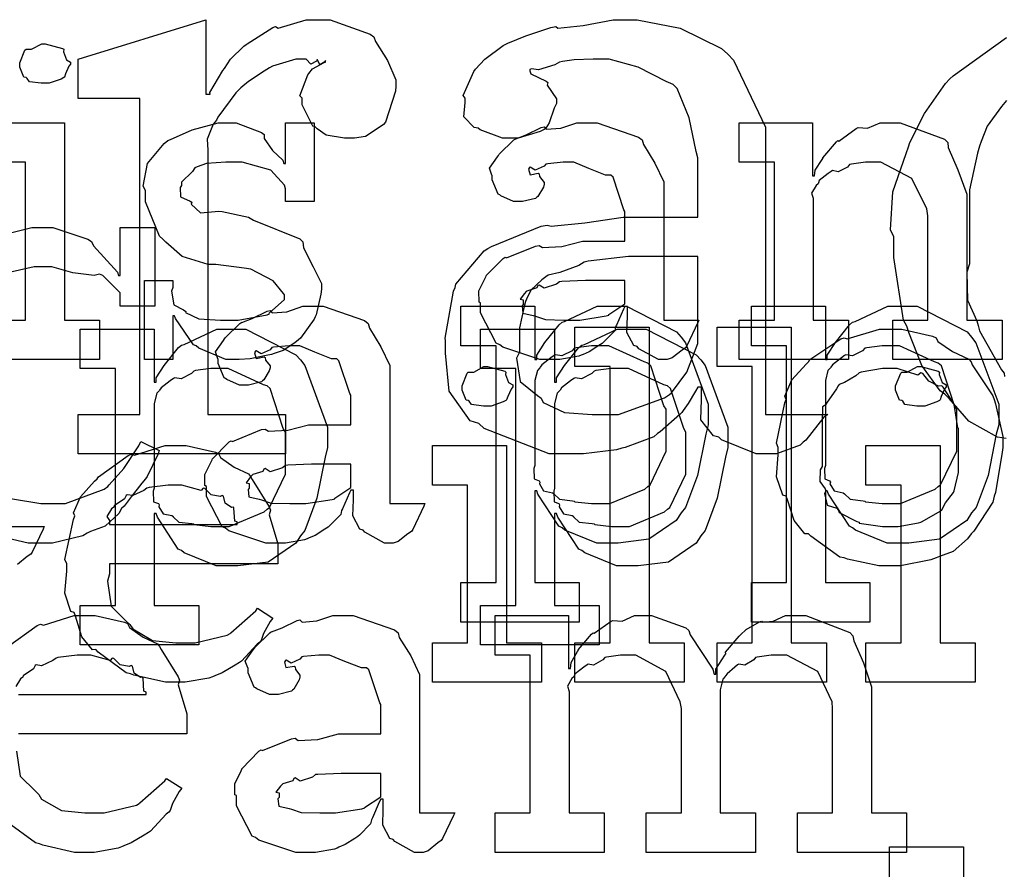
# Model space of a CAD drawing. Extents: x 0 to 8.5, y 0 to 11.
# Tile 241 of 256: x 5.368 to 5.715, y 5.642 to 5.941. Entities that reach past the tile are written whole.
import ezdxf

# ---------------------------------------------------------------- set-up
doc = ezdxf.new("R2010")
doc.units = 0
doc.layers.get('0').update_dxf_attribs({"linetype": 'CONTINUOUS'})

msp = doc.modelspace()

# ---------------------------------------------------------------- linework, layer by layer
at = {"color": 0}
for points in [[(5.38894, 5.80236), (5.41064, 5.80236), (5.41064, 5.91347), (5.38894, 5.91347), (5.38894, 5.92736), (5.43386, 5.94125), (5.43386, 5.91499), (5.43539, 5.91499), (5.43522, 5.91564), (5.43983, 5.92333), (5.44038, 5.9241), (5.44038, 5.9241), (5.44254, 5.92731), (5.44721, 5.93197), (5.44797, 5.93257), (5.44835, 5.93278), (5.45742, 5.93847), (5.45839, 5.93886), (5.45931, 5.93832), (5.46918, 5.94125), (5.4725, 5.94125), (5.4776, 5.94125), (5.4916, 5.93619), (5.49289, 5.93517), (5.49354, 5.93354), (5.49778, 5.92692), (5.50071, 5.92008), (5.50071, 5.91781), (5.5006, 5.91607), (5.49707, 5.90522), (5.49636, 5.90435), (5.49479, 5.90326), (5.48996, 5.90018), (5.48611, 5.89958), (5.48486, 5.89958), (5.48264, 5.89958), (5.47613, 5.90056), (5.47304, 5.90283), (5.47228, 5.90349), (5.47146, 5.90381), (5.46772, 5.91124), (5.46772, 5.91368), (5.4669, 5.9145), (5.46967, 5.92182), (5.47011, 5.92236), (5.47011, 5.92236), (5.47131, 5.92399), (5.47542, 5.92622), (5.47597, 5.92626), (5.47597, 5.92692), (5.47569, 5.92643), (5.47396, 5.9254), (5.47314, 5.92714), (5.47293, 5.92714), (5.47271, 5.92665), (5.47076, 5.92562), (5.46913, 5.92736), (5.46858, 5.92736), (5.4655, 5.92736), (5.45725, 5.92486), (5.45622, 5.92432), (5.45437, 5.92312), (5.44889, 5.91949), (5.44613, 5.91732), (5.44536, 5.9165), (5.44444, 5.91553), (5.43804, 5.9069), (5.43756, 5.90587), (5.43642, 5.90446), (5.43431, 5.89919), (5.43451, 5.89529), (5.43451, 5.89393), (5.43451, 5.80236), (5.46186, 5.80236), (5.46186, 5.78847), (5.38894, 5.78847), (5.38894, 5.80236)], [(5.56282, 5.78847), (5.55458, 5.78847), (5.53179, 5.79736), (5.52983, 5.7991), (5.52686, 5.80003), (5.51947, 5.81054), (5.51812, 5.82394), (5.51812, 5.8284), (5.51807, 5.82915), (5.521, 5.84576), (5.5216, 5.84706), (5.52181, 5.84819), (5.53174, 5.85986), (5.5331, 5.86074), (5.53429, 5.86143), (5.55176, 5.86854), (5.55393, 5.86897), (5.55533, 5.86854), (5.56711, 5.86974), (5.58062, 5.87181), (5.58518, 5.87181), (5.60688, 5.87181), (5.60688, 5.89264), (5.60633, 5.89492), (5.60389, 5.90668), (5.59961, 5.91699), (5.59819, 5.91846), (5.59581, 5.91954), (5.58594, 5.92453), (5.57574, 5.92736), (5.57238, 5.92736), (5.5701, 5.92736), (5.56337, 5.92708), (5.55935, 5.92649), (5.55826, 5.92626), (5.55658, 5.92535), (5.55083, 5.92361), (5.54844, 5.92393), (5.54785, 5.92367), (5.54785, 5.92324), (5.54818, 5.92219), (5.5536, 5.9196), (5.55414, 5.91911), (5.55388, 5.91824), (5.55718, 5.91336), (5.55718, 5.91174), (5.55637, 5.91015), (5.55458, 5.905), (5.55339, 5.90306), (5.55285, 5.90261), (5.55149, 5.90186), (5.54368, 5.89958), (5.54113, 5.89958), (5.53825, 5.89958), (5.53039, 5.9025), (5.52962, 5.90306), (5.52821, 5.90326), (5.52463, 5.90701), (5.52507, 5.91206), (5.52507, 5.91368), (5.52442, 5.91456), (5.5281, 5.92307), (5.52875, 5.92389), (5.52875, 5.92389), (5.53196, 5.92731), (5.53842, 5.93213), (5.53961, 5.93278), (5.5401, 5.933), (5.54644, 5.9356), (5.55524, 5.93853), (5.55697, 5.93886), (5.55772, 5.93832), (5.56657, 5.93924), (5.5771, 5.94125), (5.58062, 5.94125), (5.58561, 5.94125), (5.60069, 5.93821), (5.61529, 5.93115), (5.61751, 5.9291), (5.61947, 5.92697), (5.63075, 5.90338), (5.63075, 5.89546), (5.63075, 5.80236), (5.65267, 5.80236), (5.65126, 5.80143), (5.64486, 5.79329), (5.64399, 5.79258), (5.64296, 5.79156), (5.6346, 5.78847), (5.63183, 5.78847), (5.62744, 5.78847), (5.61529, 5.79335), (5.61426, 5.79432), (5.61242, 5.79476), (5.60796, 5.80046), (5.60818, 5.80761), (5.60818, 5.80994), (5.60818, 5.8119), (5.60688, 5.8119), (5.60607, 5.81049), (5.60357, 5.80621), (5.60178, 5.80376), (5.60124, 5.803), (5.60064, 5.80231), (5.59364, 5.79617), (5.59278, 5.79563), (5.59142, 5.79449), (5.58138, 5.79075), (5.58018, 5.79042), (5.57835, 5.78993), (5.56668, 5.78847), (5.56282, 5.78847)], [(5.37733, 5.91889), (5.37592, 5.91889), (5.37175, 5.91938), (5.37093, 5.92057), (5.37061, 5.92085), (5.36985, 5.92101), (5.36843, 5.92449), (5.36843, 5.92562), (5.36843, 5.92606), (5.36843, 5.92606), (5.37022, 5.9305), (5.37061, 5.93083), (5.37061, 5.93083), (5.37256, 5.93083), (5.37614, 5.93278), (5.37733, 5.93278), (5.37733, 5.93278), (5.38346, 5.93115), (5.38385, 5.93083), (5.38374, 5.92996), (5.38482, 5.92714), (5.38624, 5.92632), (5.38624, 5.92606), (5.38624, 5.92562), (5.38569, 5.92486), (5.3845, 5.92219), (5.38406, 5.92106), (5.38385, 5.92085), (5.38292, 5.92036), (5.37869, 5.91889), (5.37733, 5.91889)], [(5.35801, 5.83556), (5.37039, 5.83556), (5.37039, 5.89111), (5.35801, 5.89111), (5.35801, 5.905), (5.38406, 5.905), (5.38406, 5.83556), (5.39643, 5.83556), (5.39643, 5.82167), (5.35801, 5.82167), (5.35801, 5.83556)], [(5.44433, 5.82167), (5.44086, 5.82167), (5.43143, 5.82568), (5.43044, 5.82644), (5.42947, 5.82688), (5.42318, 5.8361), (5.42285, 5.83708), (5.42219, 5.83708), (5.42219, 5.82167), (5.41222, 5.82167), (5.41222, 5.84944), (5.42219, 5.84944), (5.42219, 5.84706), (5.42176, 5.84571), (5.42253, 5.84093), (5.426, 5.83914), (5.42676, 5.8386), (5.42665, 5.83817), (5.43137, 5.83594), (5.43896, 5.83556), (5.44151, 5.83556), (5.44521, 5.83556), (5.4554, 5.8374), (5.45628, 5.83772), (5.45611, 5.83794), (5.46149, 5.84283), (5.46149, 5.84446), (5.46115, 5.84494), (5.45747, 5.84939), (5.44971, 5.85346), (5.44738, 5.85379), (5.43739, 5.85508), (5.43468, 5.85508), (5.42557, 5.85792), (5.41976, 5.86296), (5.41872, 5.86399), (5.41749, 5.86501), (5.41265, 5.87711), (5.41265, 5.88113), (5.41178, 5.88271), (5.41331, 5.89068), (5.41917, 5.89768), (5.42046, 5.89871), (5.42139, 5.89914), (5.42899, 5.9025), (5.43821, 5.905), (5.44129, 5.905), (5.44456, 5.905), (5.45344, 5.90158), (5.45432, 5.90088), (5.45432, 5.89947), (5.45731, 5.89518), (5.46094, 5.89176), (5.46126, 5.89068), (5.46192, 5.89068), (5.46192, 5.905), (5.4719, 5.905), (5.4719, 5.87722), (5.46192, 5.87722), (5.46192, 5.88178), (5.46153, 5.88297), (5.45671, 5.88824), (5.44661, 5.89111), (5.44325, 5.89111), (5.44092, 5.89111), (5.43403, 5.89063), (5.43078, 5.88949), (5.43001, 5.88917), (5.42919, 5.88786), (5.42524, 5.88411), (5.42524, 5.88286), (5.42475, 5.88222), (5.42497, 5.87896), (5.42828, 5.87744), (5.42893, 5.87701), (5.42871, 5.87636), (5.43192, 5.87326), (5.43842, 5.87392), (5.43956, 5.87375), (5.44889, 5.87181), (5.45057, 5.87067), (5.4669, 5.86415), (5.46799, 5.86312), (5.46821, 5.861), (5.47157, 5.85422), (5.4745, 5.84836), (5.4745, 5.8464), (5.47424, 5.84467), (5.47265, 5.8374), (5.47233, 5.83664), (5.47194, 5.83583), (5.46712, 5.82921), (5.46647, 5.82861), (5.46517, 5.82758), (5.46099, 5.82482), (5.45785, 5.82374), (5.45692, 5.8234), (5.45503, 5.82303), (5.44938, 5.82189), (5.44558, 5.82167), (5.44433, 5.82167)], [(5.5561, 5.82167), (5.55138, 5.82167), (5.53836, 5.82601), (5.53722, 5.82688), (5.53597, 5.82736), (5.53049, 5.83811), (5.53049, 5.84164), (5.52994, 5.8419), (5.52989, 5.84581), (5.53212, 5.85032), (5.53244, 5.85097), (5.53233, 5.85107), (5.53842, 5.85726), (5.53917, 5.85769), (5.53965, 5.85747), (5.54986, 5.8616), (5.55111, 5.86182), (5.55225, 5.86106), (5.55908, 5.86143), (5.5664, 5.86333), (5.5689, 5.86333), (5.58128, 5.86333), (5.58128, 5.87375), (5.58094, 5.87429), (5.5771, 5.88585), (5.57628, 5.88656), (5.57443, 5.88656), (5.56863, 5.88883), (5.56326, 5.89111), (5.56153, 5.89111), (5.55951, 5.89111), (5.5541, 5.89057), (5.5535, 5.89046), (5.55285, 5.88971), (5.54969, 5.88829), (5.54796, 5.88932), (5.54764, 5.88917), (5.54764, 5.88894), (5.54736, 5.88861), (5.5479, 5.88667), (5.55078, 5.88721), (5.55111, 5.88699), (5.55126, 5.88607), (5.55285, 5.884), (5.55285, 5.88331), (5.55257, 5.88232), (5.55067, 5.87907), (5.55024, 5.87875), (5.54981, 5.87836), (5.54525, 5.87722), (5.54372, 5.87722), (5.5421, 5.87722), (5.53765, 5.87924), (5.53722, 5.87961), (5.53668, 5.87983), (5.53461, 5.88488), (5.53461, 5.88656), (5.53444, 5.88656), (5.53358, 5.889), (5.5364, 5.89296), (5.53678, 5.8935), (5.53706, 5.89388), (5.54221, 5.89893), (5.54286, 5.89936), (5.54286, 5.89931), (5.54656, 5.90067), (5.55186, 5.90326), (5.55285, 5.90349), (5.55354, 5.90272), (5.55875, 5.9031), (5.5644, 5.905), (5.56629, 5.905), (5.57156, 5.905), (5.58604, 5.89996), (5.58735, 5.89893), (5.58778, 5.89729), (5.59179, 5.89079), (5.59494, 5.88422), (5.59494, 5.882), (5.59494, 5.83556), (5.60732, 5.83556), (5.60688, 5.83464), (5.60303, 5.8265), (5.60254, 5.82579), (5.60135, 5.82497), (5.59793, 5.82221), (5.59614, 5.82167), (5.5956, 5.82167), (5.5931, 5.82167), (5.58615, 5.82547), (5.58561, 5.82622), (5.58442, 5.82661), (5.58197, 5.83122), (5.58214, 5.83692), (5.58214, 5.83882), (5.58214, 5.84033), (5.58128, 5.84033), (5.58074, 5.83936), (5.57835, 5.83376), (5.57801, 5.83317), (5.57769, 5.83171), (5.57374, 5.82775), (5.57324, 5.82731), (5.5721, 5.82661), (5.56868, 5.82438), (5.56657, 5.82346), (5.56586, 5.82319), (5.565, 5.82281), (5.55832, 5.82167), (5.5561, 5.82167)], [(5.62147, 5.83556), (5.63385, 5.83556), (5.63385, 5.89111), (5.62147, 5.89111), (5.62147, 5.905), (5.64729, 5.905), (5.64729, 5.88633), (5.64794, 5.88633), (5.64794, 5.88633), (5.64822, 5.88829), (5.65061, 5.89208), (5.65099, 5.89264), (5.65088, 5.89268), (5.65565, 5.89828), (5.65619, 5.89871), (5.65657, 5.89854), (5.66265, 5.903), (5.66336, 5.90326), (5.66336, 5.90326), (5.66661, 5.90306), (5.67101, 5.905), (5.67247, 5.905), (5.67806, 5.905), (5.69368, 5.89925), (5.69482, 5.89806), (5.69493, 5.89632), (5.69835, 5.88846), (5.70156, 5.87989), (5.70156, 5.87701), (5.70156, 5.83556), (5.71392, 5.83556), (5.71392, 5.82167), (5.67551, 5.82167), (5.67551, 5.83556), (5.68788, 5.83556), (5.68788, 5.87224), (5.68744, 5.87468), (5.68218, 5.88531), (5.67128, 5.89111), (5.66769, 5.89111), (5.66585, 5.89111), (5.66092, 5.8904), (5.66032, 5.89025), (5.65956, 5.88938), (5.65625, 5.88769), (5.65424, 5.88813), (5.65381, 5.88786), (5.65272, 5.8871), (5.64963, 5.8846), (5.64936, 5.88379), (5.64925, 5.88351), (5.64849, 5.88286), (5.64692, 5.88015), (5.64751, 5.87847), (5.64751, 5.87788), (5.64751, 5.83556), (5.65989, 5.83556), (5.65989, 5.82167), (5.62147, 5.82167), (5.62147, 5.83556)], [(5.57303, 5.80236), (5.579, 5.80236), (5.59521, 5.80817), (5.5969, 5.80931), (5.59771, 5.8099), (5.60308, 5.81722), (5.60688, 5.82726), (5.60688, 5.83057), (5.60688, 5.85792), (5.58778, 5.85792), (5.58257, 5.85792), (5.56836, 5.85628), (5.56694, 5.85596), (5.565, 5.85476), (5.55832, 5.85232), (5.55431, 5.85135), (5.5535, 5.85075), (5.55203, 5.84972), (5.54812, 5.84603), (5.54665, 5.84293), (5.54633, 5.84207), (5.54585, 5.84028), (5.54417, 5.83285), (5.54417, 5.83035), (5.54417, 5.82428), (5.54318, 5.82215), (5.54443, 5.81392), (5.55046, 5.80897), (5.55176, 5.808), (5.55246, 5.80658), (5.56, 5.80306), (5.56976, 5.80236), (5.57303, 5.80236)], [(5.56196, 5.83556), (5.56538, 5.83556), (5.57465, 5.83703), (5.57563, 5.83729), (5.57557, 5.83746), (5.58128, 5.84125), (5.58128, 5.8425), (5.58128, 5.84944), (5.57042, 5.84944), (5.56739, 5.84944), (5.55908, 5.84912), (5.55826, 5.84901), (5.55718, 5.84814), (5.5529, 5.84679), (5.55111, 5.84788), (5.55067, 5.84771), (5.55029, 5.8469), (5.54676, 5.84576), (5.54656, 5.84554), (5.54596, 5.84494), (5.54438, 5.84289), (5.54546, 5.84261), (5.54546, 5.8425), (5.54546, 5.84099), (5.54508, 5.84056), (5.54536, 5.83794), (5.54904, 5.83713), (5.54981, 5.83686), (5.54981, 5.83686), (5.55328, 5.83572), (5.55979, 5.83556), (5.56196, 5.83556)], [(5.45969, 5.75706), (5.45497, 5.75706), (5.44194, 5.76139), (5.44081, 5.76226), (5.43956, 5.76275), (5.43408, 5.77349), (5.43408, 5.77701), (5.43354, 5.77729), (5.43349, 5.78119), (5.43571, 5.78569), (5.43604, 5.78635), (5.43593, 5.78646), (5.442, 5.79264), (5.44276, 5.79308), (5.44325, 5.79286), (5.45344, 5.79699), (5.45469, 5.79719), (5.45583, 5.79644), (5.46268, 5.79682), (5.47, 5.79872), (5.4725, 5.79872), (5.48486, 5.79872), (5.48486, 5.80914), (5.48454, 5.80968), (5.48068, 5.82124), (5.47987, 5.82194), (5.47803, 5.82194), (5.47222, 5.82422), (5.46685, 5.8265), (5.46511, 5.8265), (5.46311, 5.8265), (5.45768, 5.82596), (5.45708, 5.82585), (5.45643, 5.82508), (5.45329, 5.82368), (5.45156, 5.82471), (5.45122, 5.82454), (5.45122, 5.82433), (5.45096, 5.824), (5.4515, 5.82206), (5.45437, 5.8226), (5.45469, 5.82238), (5.45486, 5.82146), (5.45643, 5.81939), (5.45643, 5.81868), (5.45617, 5.81771), (5.45426, 5.81446), (5.45383, 5.81413), (5.4534, 5.81375), (5.44883, 5.81261), (5.44732, 5.81261), (5.44569, 5.81261), (5.44125, 5.81461), (5.44081, 5.815), (5.44026, 5.81521), (5.43821, 5.82026), (5.43821, 5.82194), (5.43804, 5.82194), (5.43718, 5.82438), (5.44, 5.82835), (5.44038, 5.82889), (5.44065, 5.82926), (5.44581, 5.83431), (5.44646, 5.83475), (5.44646, 5.83469), (5.45014, 5.83604), (5.45546, 5.83865), (5.45643, 5.83886), (5.45714, 5.83811), (5.46235, 5.83849), (5.46799, 5.84039), (5.46989, 5.84039), (5.47515, 5.84039), (5.48964, 5.83535), (5.49094, 5.83431), (5.49138, 5.83268), (5.49539, 5.82617), (5.49854, 5.81961), (5.49854, 5.81739), (5.49854, 5.77094), (5.5109, 5.77094), (5.51047, 5.77001), (5.50662, 5.76188), (5.50613, 5.76118), (5.50493, 5.76036), (5.50151, 5.7576), (5.49972, 5.75706), (5.49918, 5.75706), (5.49669, 5.75706), (5.48975, 5.76085), (5.48921, 5.76161), (5.48801, 5.76199), (5.48557, 5.7666), (5.48574, 5.77229), (5.48574, 5.77419), (5.48574, 5.77572), (5.48486, 5.77572), (5.48432, 5.77474), (5.48193, 5.76915), (5.48161, 5.76856), (5.48128, 5.76708), (5.47732, 5.76313), (5.47683, 5.76269), (5.47569, 5.76199), (5.47228, 5.75976), (5.47017, 5.75885), (5.46946, 5.75857), (5.46858, 5.75819), (5.46192, 5.75706), (5.45969, 5.75706)], [(5.52354, 5.74317), (5.53592, 5.74317), (5.53592, 5.8265), (5.52354, 5.8265), (5.52354, 5.84039), (5.54958, 5.84039), (5.54958, 5.82172), (5.55024, 5.82172), (5.55024, 5.82324), (5.55311, 5.82764), (5.55811, 5.83388), (5.55914, 5.83475), (5.56006, 5.83501), (5.57156, 5.84039), (5.57542, 5.84039), (5.58182, 5.84039), (5.59939, 5.83138), (5.60101, 5.82954), (5.60254, 5.82753), (5.61057, 5.80593), (5.61057, 5.79872), (5.60969, 5.79536), (5.60682, 5.78087), (5.6026, 5.76953), (5.60101, 5.76768), (5.59933, 5.76503), (5.58968, 5.7584), (5.57894, 5.75706), (5.57542, 5.75706), (5.57135, 5.75706), (5.56017, 5.76161), (5.55914, 5.76247), (5.55806, 5.76297), (5.55067, 5.77425), (5.55024, 5.7755), (5.54958, 5.7755), (5.54958, 5.74317), (5.56521, 5.74317), (5.56521, 5.72928), (5.52354, 5.72928), (5.52354, 5.74317)], [(5.62576, 5.74317), (5.63813, 5.74317), (5.63813, 5.8265), (5.62576, 5.8265), (5.62576, 5.84039), (5.65181, 5.84039), (5.65181, 5.82172), (5.65246, 5.82172), (5.65246, 5.82324), (5.65533, 5.82764), (5.66032, 5.83388), (5.66135, 5.83475), (5.66228, 5.83501), (5.67378, 5.84039), (5.67763, 5.84039), (5.68403, 5.84039), (5.70161, 5.83138), (5.70324, 5.82954), (5.70475, 5.82753), (5.71278, 5.80593), (5.71278, 5.79872), (5.71192, 5.79536), (5.70904, 5.78087), (5.70481, 5.76953), (5.70324, 5.76768), (5.70156, 5.76503), (5.69189, 5.7584), (5.68115, 5.75706), (5.67763, 5.75706), (5.67356, 5.75706), (5.66238, 5.76161), (5.66135, 5.76247), (5.66026, 5.76297), (5.65289, 5.77425), (5.65246, 5.7755), (5.65181, 5.7755), (5.65181, 5.74317), (5.66743, 5.74317), (5.66743, 5.72928), (5.62576, 5.72928), (5.62576, 5.74317)], [(5.56369, 5.72194), (5.57607, 5.72194), (5.57607, 5.81917), (5.56369, 5.81917), (5.56369, 5.83306), (5.58974, 5.83306), (5.58974, 5.72194), (5.60211, 5.72194), (5.60211, 5.70806), (5.56369, 5.70806), (5.56369, 5.72194)], [(5.61372, 5.72194), (5.62608, 5.72194), (5.62608, 5.81917), (5.61372, 5.81917), (5.61372, 5.83306), (5.63976, 5.83306), (5.63976, 5.72194), (5.65213, 5.72194), (5.65213, 5.70806), (5.61372, 5.70806), (5.61372, 5.72194)], [(5.38965, 5.73514), (5.40201, 5.73514), (5.40201, 5.81847), (5.38965, 5.81847), (5.38965, 5.83236), (5.41569, 5.83236), (5.41569, 5.81369), (5.41635, 5.81369), (5.41635, 5.81521), (5.41922, 5.81961), (5.42421, 5.82585), (5.42524, 5.82671), (5.42617, 5.82699), (5.43767, 5.83236), (5.44151, 5.83236), (5.44792, 5.83236), (5.4655, 5.82335), (5.46712, 5.8215), (5.46864, 5.8195), (5.47667, 5.7979), (5.47667, 5.79069), (5.47581, 5.78733), (5.47293, 5.77285), (5.46869, 5.7615), (5.46712, 5.75965), (5.46544, 5.757), (5.45578, 5.75038), (5.44504, 5.74903), (5.44151, 5.74903), (5.43744, 5.74903), (5.42626, 5.75358), (5.42524, 5.75444), (5.42415, 5.75493), (5.41678, 5.76622), (5.41635, 5.76747), (5.41569, 5.76747), (5.41569, 5.73514), (5.43132, 5.73514), (5.43132, 5.72125), (5.38965, 5.72125), (5.38965, 5.73514)], [(5.53049, 5.73514), (5.54286, 5.73514), (5.54286, 5.81847), (5.53049, 5.81847), (5.53049, 5.83236), (5.55653, 5.83236), (5.55653, 5.81369), (5.55718, 5.81369), (5.55718, 5.81521), (5.56006, 5.81961), (5.56506, 5.82585), (5.56608, 5.82671), (5.567, 5.82699), (5.5785, 5.83236), (5.58236, 5.83236), (5.58876, 5.83236), (5.60633, 5.82335), (5.60796, 5.8215), (5.60949, 5.8195), (5.61751, 5.7979), (5.61751, 5.79069), (5.61664, 5.78733), (5.61376, 5.77285), (5.60954, 5.7615), (5.60796, 5.75965), (5.60628, 5.757), (5.59663, 5.75038), (5.58589, 5.74903), (5.58236, 5.74903), (5.57829, 5.74903), (5.56711, 5.75358), (5.56608, 5.75444), (5.565, 5.75493), (5.55761, 5.76622), (5.55718, 5.76747), (5.55653, 5.76747), (5.55653, 5.73514), (5.57215, 5.73514), (5.57215, 5.72125), (5.53049, 5.72125), (5.53049, 5.73514)], [(5.67469, 5.74903), (5.67063, 5.74903), (5.65961, 5.75142), (5.65842, 5.75185), (5.6569, 5.75211), (5.64671, 5.75944), (5.64583, 5.76031), (5.64453, 5.76031), (5.64079, 5.76503), (5.63846, 5.77229), (5.63803, 5.77354), (5.63678, 5.77393), (5.63456, 5.78033), (5.63519, 5.78814), (5.63519, 5.79069), (5.63456, 5.79226), (5.63753, 5.80637), (5.63803, 5.80761), (5.63758, 5.80871), (5.64003, 5.81446), (5.64497, 5.81999), (5.64583, 5.82086), (5.64632, 5.82161), (5.65717, 5.82889), (5.65842, 5.82932), (5.6594, 5.82894), (5.67085, 5.83236), (5.67469, 5.83236), (5.67871, 5.83236), (5.68951, 5.82986), (5.69075, 5.82932), (5.69135, 5.82796), (5.69656, 5.82443), (5.70226, 5.82183), (5.70313, 5.82086), (5.70344, 5.81976), (5.71067, 5.80892), (5.71115, 5.80761), (5.71164, 5.8061), (5.71419, 5.79454), (5.71419, 5.79069), (5.71392, 5.78911), (5.71164, 5.77485), (5.71115, 5.77354), (5.71067, 5.77143), (5.704, 5.76129), (5.70313, 5.76031), (5.70182, 5.75857), (5.69672, 5.75407), (5.69194, 5.75239), (5.69075, 5.75185), (5.68886, 5.75114), (5.67822, 5.74903), (5.67469, 5.74903)], [(5.5715, 5.77094), (5.57596, 5.77094), (5.58822, 5.77604), (5.58931, 5.77701), (5.59011, 5.77756), (5.59581, 5.78939), (5.59581, 5.79329), (5.59581, 5.80414), (5.595, 5.80539), (5.59039, 5.81944), (5.58931, 5.82042), (5.588, 5.82081), (5.57563, 5.8265), (5.5715, 5.8265), (5.5695, 5.8265), (5.56413, 5.82579), (5.56347, 5.82563), (5.56267, 5.82471), (5.55908, 5.82292), (5.55681, 5.82329), (5.55632, 5.82303), (5.55524, 5.82221), (5.55203, 5.81976), (5.55149, 5.81896), (5.55132, 5.81868), (5.55046, 5.81782), (5.54958, 5.81424), (5.54958, 5.81304), (5.54958, 5.7844), (5.54926, 5.78331), (5.54937, 5.77962), (5.55106, 5.77897), (5.55132, 5.77854), (5.55117, 5.77789), (5.55268, 5.77539), (5.55578, 5.77474), (5.55632, 5.77442), (5.55626, 5.77436), (5.55826, 5.77246), (5.56282, 5.77197), (5.56347, 5.77181), (5.56369, 5.7716), (5.56956, 5.77094), (5.5715, 5.77094)], [(5.67372, 5.77094), (5.67817, 5.77094), (5.69043, 5.77604), (5.69151, 5.77701), (5.69233, 5.77756), (5.69803, 5.78939), (5.69803, 5.79329), (5.69803, 5.80414), (5.69721, 5.80539), (5.6926, 5.81944), (5.69151, 5.82042), (5.69021, 5.82081), (5.67785, 5.8265), (5.67372, 5.8265), (5.67171, 5.8265), (5.66635, 5.82579), (5.66569, 5.82563), (5.66488, 5.82471), (5.66129, 5.82292), (5.65901, 5.82329), (5.65853, 5.82303), (5.65744, 5.82221), (5.65424, 5.81976), (5.65369, 5.81896), (5.65354, 5.81868), (5.65267, 5.81782), (5.65181, 5.81424), (5.65181, 5.81304), (5.65181, 5.7844), (5.65147, 5.78331), (5.65158, 5.77962), (5.65326, 5.77897), (5.65354, 5.77854), (5.65338, 5.77789), (5.65489, 5.77539), (5.65799, 5.77474), (5.65853, 5.77442), (5.65847, 5.77436), (5.66049, 5.77246), (5.66504, 5.77197), (5.66569, 5.77181), (5.6659, 5.7716), (5.67176, 5.77094), (5.67372, 5.77094)], [(5.53288, 5.80528), (5.53147, 5.80528), (5.52729, 5.80578), (5.52647, 5.80697), (5.52615, 5.80724), (5.52539, 5.8074), (5.52399, 5.81087), (5.52399, 5.81201), (5.52399, 5.81244), (5.52399, 5.81244), (5.52576, 5.81689), (5.52615, 5.81722), (5.52615, 5.81722), (5.5281, 5.81722), (5.53168, 5.81917), (5.53288, 5.81917), (5.53288, 5.81917), (5.53901, 5.81754), (5.53939, 5.81722), (5.53928, 5.81635), (5.54036, 5.81353), (5.54178, 5.81272), (5.54178, 5.81244), (5.54178, 5.81201), (5.54124, 5.81125), (5.54004, 5.8086), (5.53961, 5.80746), (5.53939, 5.80724), (5.53847, 5.80675), (5.53424, 5.80528), (5.53288, 5.80528)], [(5.68539, 5.80528), (5.68397, 5.80528), (5.67979, 5.80578), (5.67899, 5.80697), (5.67865, 5.80724), (5.6779, 5.8074), (5.67649, 5.81087), (5.67649, 5.81201), (5.67649, 5.81244), (5.67649, 5.81244), (5.67828, 5.81689), (5.67865, 5.81722), (5.67865, 5.81722), (5.68061, 5.81722), (5.68419, 5.81917), (5.68539, 5.81917), (5.68539, 5.81917), (5.69151, 5.81754), (5.69189, 5.81722), (5.69179, 5.81635), (5.69287, 5.81353), (5.69428, 5.81272), (5.69428, 5.81244), (5.69428, 5.81201), (5.69374, 5.81125), (5.69254, 5.8086), (5.69211, 5.80746), (5.69189, 5.80724), (5.69097, 5.80675), (5.68674, 5.80528), (5.68539, 5.80528)], [(5.43761, 5.76292), (5.44206, 5.76292), (5.45432, 5.76801), (5.4554, 5.76899), (5.45622, 5.76953), (5.46192, 5.78136), (5.46192, 5.78526), (5.46192, 5.79611), (5.4611, 5.79736), (5.45649, 5.81142), (5.4554, 5.81239), (5.4541, 5.81278), (5.44174, 5.81847), (5.43761, 5.81847), (5.4356, 5.81847), (5.43024, 5.81776), (5.42958, 5.8176), (5.42876, 5.81668), (5.42518, 5.81489), (5.4229, 5.81526), (5.42242, 5.815), (5.42133, 5.81418), (5.41813, 5.81174), (5.41758, 5.81093), (5.41743, 5.81065), (5.41656, 5.80979), (5.41569, 5.80621), (5.41569, 5.80501), (5.41569, 5.77636), (5.41536, 5.77528), (5.41547, 5.7716), (5.41715, 5.77094), (5.41743, 5.77051), (5.41726, 5.76986), (5.41878, 5.76736), (5.42188, 5.76671), (5.42242, 5.76639), (5.42236, 5.76633), (5.42437, 5.76443), (5.42893, 5.76394), (5.42958, 5.76378), (5.42979, 5.76357), (5.43565, 5.76292), (5.43761, 5.76292)], [(5.57844, 5.76292), (5.5829, 5.76292), (5.59517, 5.76801), (5.59625, 5.76899), (5.59706, 5.76953), (5.60275, 5.78136), (5.60275, 5.78526), (5.60275, 5.79611), (5.60194, 5.79736), (5.59733, 5.81142), (5.59625, 5.81239), (5.59494, 5.81278), (5.58257, 5.81847), (5.57844, 5.81847), (5.57644, 5.81847), (5.57107, 5.81776), (5.57042, 5.8176), (5.56961, 5.81668), (5.56603, 5.81489), (5.56375, 5.81526), (5.56326, 5.815), (5.56218, 5.81418), (5.55897, 5.81174), (5.55843, 5.81093), (5.55826, 5.81065), (5.5574, 5.80979), (5.55653, 5.80621), (5.55653, 5.80501), (5.55653, 5.77636), (5.55621, 5.77528), (5.55632, 5.7716), (5.558, 5.77094), (5.55826, 5.77051), (5.55811, 5.76986), (5.55963, 5.76736), (5.56272, 5.76671), (5.56326, 5.76639), (5.56321, 5.76633), (5.56521, 5.76443), (5.56976, 5.76394), (5.57042, 5.76378), (5.57064, 5.76357), (5.5765, 5.76292), (5.57844, 5.76292)], [(5.67469, 5.76292), (5.67736, 5.76292), (5.68457, 5.76421), (5.68533, 5.76443), (5.68587, 5.7646), (5.69222, 5.76833), (5.69271, 5.76878), (5.69271, 5.76878), (5.69407, 5.77126), (5.69683, 5.7749), (5.69706, 5.7755), (5.69706, 5.7755), (5.69857, 5.78185), (5.69857, 5.78396), (5.69857, 5.79742), (5.6984, 5.79764), (5.69726, 5.80507), (5.69706, 5.80567), (5.69683, 5.80626), (5.69319, 5.81196), (5.69271, 5.81239), (5.69163, 5.81228), (5.68821, 5.81407), (5.68608, 5.81674), (5.68533, 5.81694), (5.68435, 5.81619), (5.67708, 5.81847), (5.67469, 5.81847), (5.67193, 5.81847), (5.66439, 5.81722), (5.66363, 5.81694), (5.66249, 5.81597), (5.65853, 5.81353), (5.65663, 5.81282), (5.65625, 5.81239), (5.65571, 5.81131), (5.65213, 5.80632), (5.65192, 5.80567), (5.65082, 5.80496), (5.65061, 5.79932), (5.65061, 5.79742), (5.65061, 5.78396), (5.65001, 5.78288), (5.64979, 5.77869), (5.65169, 5.77615), (5.65192, 5.7755), (5.65147, 5.77447), (5.6524, 5.7704), (5.65576, 5.76932), (5.65625, 5.76878), (5.65668, 5.76785), (5.66287, 5.76471), (5.66363, 5.76443), (5.66368, 5.76406), (5.67193, 5.76292), (5.67469, 5.76292)], [(5.42378, 5.70806), (5.41965, 5.70806), (5.40847, 5.71061), (5.40728, 5.7111), (5.40587, 5.71137), (5.39594, 5.71869), (5.39513, 5.71957), (5.39393, 5.71951), (5.39019, 5.72412), (5.38797, 5.73133), (5.38753, 5.73258), (5.38629, 5.73296), (5.38428, 5.73947), (5.38493, 5.74718), (5.38493, 5.74972), (5.38428, 5.75131), (5.38726, 5.7654), (5.38775, 5.76665), (5.38732, 5.76768), (5.38976, 5.77333), (5.39469, 5.77881), (5.39556, 5.77968), (5.39606, 5.78043), (5.40653, 5.78787), (5.40771, 5.78836), (5.40869, 5.78797), (5.41949, 5.79139), (5.42312, 5.79139), (5.42692, 5.79139), (5.43718, 5.78907), (5.43832, 5.78857), (5.43896, 5.78722), (5.44379, 5.78381), (5.44883, 5.78142), (5.4496, 5.78054), (5.45008, 5.77946), (5.45611, 5.76981), (5.45654, 5.76861), (5.45617, 5.76704), (5.45915, 5.75683), (5.45915, 5.75342), (5.45915, 5.74972), (5.3999, 5.74972), (5.3999, 5.74625), (5.39919, 5.74365), (5.40056, 5.73486), (5.40587, 5.72954), (5.40707, 5.72846), (5.4081, 5.72683), (5.4151, 5.72276), (5.42324, 5.72194), (5.42594, 5.72194), (5.43007, 5.72194), (5.4414, 5.72467), (5.44243, 5.72521), (5.44265, 5.72553), (5.45139, 5.73324), (5.45199, 5.7341), (5.45742, 5.73063), (5.45643, 5.72944), (5.45415, 5.72526), (5.45329, 5.72282), (5.45285, 5.72217), (5.45188, 5.72146), (5.4464, 5.71556), (5.44569, 5.715), (5.44417, 5.71408), (5.43961, 5.71137), (5.43701, 5.71035), (5.43614, 5.71001), (5.43494, 5.70953), (5.42654, 5.70806), (5.42378, 5.70806)], [(5.51357, 5.72194), (5.52593, 5.72194), (5.52593, 5.7775), (5.51357, 5.7775), (5.51357, 5.79139), (5.53961, 5.79139), (5.53961, 5.72194), (5.55197, 5.72194), (5.55197, 5.70806), (5.51357, 5.70806), (5.51357, 5.72194)], [(5.66607, 5.72194), (5.67844, 5.72194), (5.67844, 5.7775), (5.66607, 5.7775), (5.66607, 5.79139), (5.69211, 5.79139), (5.69211, 5.72194), (5.70449, 5.72194), (5.70449, 5.70806), (5.66607, 5.70806), (5.66607, 5.72194)], [(5.46556, 5.77094), (5.46897, 5.77094), (5.47825, 5.7724), (5.47922, 5.77268), (5.47917, 5.77285), (5.48486, 5.77664), (5.48486, 5.77789), (5.48486, 5.78483), (5.47401, 5.78483), (5.47097, 5.78483), (5.46268, 5.7845), (5.46186, 5.7844), (5.46078, 5.78353), (5.45649, 5.78217), (5.45469, 5.78326), (5.45426, 5.7831), (5.45389, 5.78228), (5.45036, 5.78114), (5.45014, 5.78093), (5.44954, 5.78033), (5.44797, 5.77826), (5.44906, 5.778), (5.44906, 5.77789), (5.44906, 5.77636), (5.44868, 5.77593), (5.44894, 5.77333), (5.45264, 5.77251), (5.4534, 5.77225), (5.4534, 5.77225), (5.45687, 5.77111), (5.46338, 5.77094), (5.46556, 5.77094)], [(5.3999, 5.76361), (5.44482, 5.76361), (5.44482, 5.76449), (5.44407, 5.76476), (5.44374, 5.76932), (5.44353, 5.76969), (5.44282, 5.76964), (5.44065, 5.77115), (5.44006, 5.77354), (5.43961, 5.77382), (5.43892, 5.77344), (5.43576, 5.77408), (5.43354, 5.77632), (5.43289, 5.77642), (5.43218, 5.77556), (5.42535, 5.7775), (5.42312, 5.7775), (5.42063, 5.7775), (5.41385, 5.77664), (5.41314, 5.77642), (5.41206, 5.77556), (5.4081, 5.77376), (5.40619, 5.77408), (5.40576, 5.77382), (5.40522, 5.77268), (5.40164, 5.77013), (5.40142, 5.76969), (5.40067, 5.7691), (5.39899, 5.76644), (5.3999, 5.76497), (5.3999, 5.76449), (5.3999, 5.76361)], [(5.47021, 5.64822), (5.4655, 5.64822), (5.45247, 5.65256), (5.45133, 5.65343), (5.45008, 5.65392), (5.44461, 5.66465), (5.44461, 5.66818), (5.44407, 5.66846), (5.44401, 5.67236), (5.44624, 5.67686), (5.44656, 5.67751), (5.44646, 5.67763), (5.45253, 5.68381), (5.45329, 5.68425), (5.45378, 5.68403), (5.46397, 5.68815), (5.46522, 5.68837), (5.46636, 5.68761), (5.47319, 5.68799), (5.48053, 5.68989), (5.48301, 5.68989), (5.49539, 5.68989), (5.49539, 5.70031), (5.49507, 5.70085), (5.49121, 5.7124), (5.4904, 5.71311), (5.48856, 5.71311), (5.48275, 5.71539), (5.47738, 5.71767), (5.47564, 5.71767), (5.47364, 5.71767), (5.46821, 5.71712), (5.46761, 5.71701), (5.46696, 5.71625), (5.46382, 5.71485), (5.46208, 5.71588), (5.46175, 5.71571), (5.46175, 5.7155), (5.46149, 5.71517), (5.46203, 5.71322), (5.4649, 5.71376), (5.46522, 5.71354), (5.46539, 5.71262), (5.46696, 5.71056), (5.46696, 5.70985), (5.46669, 5.70888), (5.46479, 5.70562), (5.46436, 5.70529), (5.46392, 5.70492), (5.45936, 5.70378), (5.45785, 5.70378), (5.45622, 5.70378), (5.45176, 5.70578), (5.45133, 5.70617), (5.45079, 5.70638), (5.44874, 5.71143), (5.44874, 5.71311), (5.44857, 5.71311), (5.44769, 5.71556), (5.45053, 5.71951), (5.4509, 5.72006), (5.45117, 5.72043), (5.45632, 5.72547), (5.45697, 5.72592), (5.45697, 5.72586), (5.46067, 5.72721), (5.46599, 5.72982), (5.46696, 5.73004), (5.46767, 5.72928), (5.47288, 5.72965), (5.47851, 5.73156), (5.48042, 5.73156), (5.48568, 5.73156), (5.50017, 5.72651), (5.50146, 5.72547), (5.5019, 5.72385), (5.50592, 5.71733), (5.50906, 5.71078), (5.50906, 5.70856), (5.50906, 5.66211), (5.52143, 5.66211), (5.521, 5.66118), (5.51714, 5.65306), (5.51665, 5.65235), (5.51546, 5.65153), (5.51204, 5.64876), (5.51025, 5.64822), (5.50971, 5.64822), (5.50722, 5.64822), (5.50028, 5.65201), (5.49972, 5.65278), (5.49854, 5.65315), (5.4961, 5.65776), (5.49625, 5.66347), (5.49625, 5.66536), (5.49625, 5.66689), (5.49539, 5.66689), (5.49485, 5.6659), (5.49246, 5.66032), (5.49214, 5.65972), (5.49181, 5.65826), (5.48785, 5.65429), (5.48736, 5.65386), (5.48622, 5.65315), (5.48281, 5.65093), (5.48068, 5.65001), (5.47999, 5.64974), (5.47911, 5.64936), (5.47244, 5.64822), (5.47021, 5.64822)], [(5.5356, 5.66211), (5.54796, 5.66211), (5.54796, 5.71767), (5.5356, 5.71767), (5.5356, 5.73156), (5.56142, 5.73156), (5.56142, 5.71289), (5.56207, 5.71289), (5.56207, 5.71289), (5.56233, 5.715), (5.56456, 5.71886), (5.56489, 5.7194), (5.56483, 5.71946), (5.56956, 5.72504), (5.5701, 5.72547), (5.57047, 5.72532), (5.57639, 5.7296), (5.57704, 5.72982), (5.57704, 5.72976), (5.58035, 5.7296), (5.58469, 5.73156), (5.58615, 5.73156), (5.59056, 5.73156), (5.60265, 5.72721), (5.60374, 5.72635), (5.60422, 5.72483), (5.61219, 5.71268), (5.61263, 5.71094), (5.61328, 5.71094), (5.61328, 5.71272), (5.61638, 5.71756), (5.61675, 5.7181), (5.6166, 5.71869), (5.62142, 5.72433), (5.62196, 5.72483), (5.62196, 5.72483), (5.62397, 5.72667), (5.62864, 5.72933), (5.62935, 5.7296), (5.6295, 5.72922), (5.63336, 5.7296), (5.63781, 5.73156), (5.63932, 5.73156), (5.64486, 5.73156), (5.66038, 5.72558), (5.66146, 5.72439), (5.66178, 5.72271), (5.66521, 5.7149), (5.66797, 5.70643), (5.66797, 5.70356), (5.66797, 5.66211), (5.68033, 5.66211), (5.68033, 5.64822), (5.64193, 5.64822), (5.64193, 5.66211), (5.65429, 5.66211), (5.65429, 5.69879), (5.65414, 5.70122), (5.64908, 5.71186), (5.63818, 5.71767), (5.63456, 5.71767), (5.63271, 5.71767), (5.62776, 5.71696), (5.62717, 5.71679), (5.62657, 5.71593), (5.62349, 5.71408), (5.62131, 5.71446), (5.62088, 5.71419), (5.61996, 5.71343), (5.61719, 5.7111), (5.61669, 5.71035), (5.61654, 5.71007), (5.61572, 5.70915), (5.61481, 5.70546), (5.61481, 5.70421), (5.61481, 5.66211), (5.62717, 5.66211), (5.62717, 5.64822), (5.58876, 5.64822), (5.58876, 5.66211), (5.60113, 5.66211), (5.60113, 5.69879), (5.60075, 5.70122), (5.59565, 5.71186), (5.58507, 5.71767), (5.5816, 5.71767), (5.57975, 5.71767), (5.57476, 5.71696), (5.57422, 5.71679), (5.57346, 5.71593), (5.57021, 5.71408), (5.56831, 5.71446), (5.56793, 5.71419), (5.56685, 5.71343), (5.56375, 5.7111), (5.56347, 5.71029), (5.56337, 5.71007), (5.56261, 5.70942), (5.56104, 5.70665), (5.56164, 5.70486), (5.56164, 5.70421), (5.56164, 5.66211), (5.574, 5.66211), (5.574, 5.64822), (5.5356, 5.64822), (5.5356, 5.66211)], [(5.47607, 5.66211), (5.47949, 5.66211), (5.48876, 5.66357), (5.48975, 5.66385), (5.48969, 5.66401), (5.49539, 5.66781), (5.49539, 5.66906), (5.49539, 5.676), (5.48454, 5.676), (5.4815, 5.676), (5.47319, 5.67567), (5.47239, 5.67557), (5.47131, 5.67469), (5.46701, 5.67333), (5.46522, 5.67443), (5.46479, 5.67426), (5.46442, 5.67344), (5.46089, 5.67231), (5.46067, 5.6721), (5.46007, 5.6715), (5.4585, 5.66943), (5.45958, 5.66917), (5.45958, 5.66906), (5.45958, 5.66754), (5.45921, 5.6671), (5.45947, 5.6645), (5.46317, 5.66368), (5.46392, 5.66342), (5.46392, 5.66342), (5.46739, 5.66228), (5.4739, 5.66211), (5.47607, 5.66211)]]:
    msp.add_lwpolyline(points, close=True, dxfattribs=at)
for points in [[(5.71533, 5.79389), (5.71229, 5.79438), (5.70226, 5.79997), (5.69532, 5.80789), (5.69385, 5.80951), (5.69211, 5.8106), (5.68571, 5.81961), (5.68115, 5.83111), (5.68039, 5.83339), (5.67931, 5.8355), (5.67583, 5.85753), (5.67583, 5.86486), (5.67475, 5.86724), (5.67551, 5.88069), (5.68018, 5.89421), (5.68104, 5.89654), (5.68153, 5.898), (5.68668, 5.90821), (5.69401, 5.91878), (5.69558, 5.92042), (5.69672, 5.9215), (5.71556, 5.93494)], [(5.71556, 5.91282), (5.71371, 5.91069), (5.70871, 5.90381), (5.70654, 5.89833), (5.706, 5.89675), (5.70529, 5.89432), (5.70253, 5.88135), (5.70253, 5.87701), (5.70253, 5.85531), (5.7015, 5.85243), (5.70176, 5.8425), (5.70503, 5.83524), (5.70557, 5.83361), (5.706, 5.83171), (5.71371, 5.81808), (5.71468, 5.81689), (5.71485, 5.81569)], [(5.36421, 5.866), (5.37267, 5.86817), (5.37554, 5.86817), (5.38004, 5.86817), (5.39236, 5.86404), (5.39356, 5.86317), (5.39437, 5.86165), (5.40272, 5.85243), (5.4031, 5.85124), (5.40375, 5.85124), (5.40375, 5.86817), (5.4159, 5.86817), (5.4159, 5.84039), (5.40375, 5.84039), (5.40375, 5.84472), (5.40365, 5.84511), (5.39757, 5.85124), (5.39638, 5.85167), (5.39453, 5.85118), (5.38704, 5.85221), (5.37972, 5.85428), (5.37728, 5.85428), (5.37349, 5.85428), (5.36317, 5.85194)], [(5.36507, 5.77274), (5.37582, 5.77094), (5.37944, 5.77094), (5.38444, 5.77094), (5.39806, 5.77604), (5.39942, 5.77701), (5.39985, 5.77756), (5.40494, 5.78336), (5.41032, 5.79129), (5.41092, 5.79286), (5.41743, 5.78961), (5.4171, 5.78842), (5.41319, 5.78049), (5.41265, 5.77962), (5.41129, 5.7781), (5.40761, 5.77333), (5.40506, 5.77007), (5.40419, 5.76921), (5.40321, 5.76742), (5.39844, 5.76303), (5.39324, 5.76118), (5.39204, 5.76053), (5.39057, 5.75965), (5.37993, 5.75706), (5.37642, 5.75706), (5.37642, 5.75706), (5.37136, 5.75706), (5.35775, 5.76014)], [(5.36464, 5.76292), (5.37701, 5.76292), (5.37657, 5.76199), (5.37272, 5.75385), (5.37224, 5.75315), (5.37104, 5.75233), (5.36762, 5.74957)], [(5.36404, 5.7206), (5.37451, 5.72803), (5.37571, 5.72851), (5.37668, 5.72814), (5.38747, 5.73156), (5.39111, 5.73156), (5.39492, 5.73156), (5.40517, 5.72922), (5.40631, 5.72874), (5.40696, 5.72738), (5.41178, 5.72396), (5.41683, 5.72157), (5.41758, 5.72071), (5.41808, 5.71962), (5.4241, 5.70996), (5.42453, 5.70876), (5.42415, 5.70719), (5.42714, 5.697), (5.42714, 5.69358), (5.42714, 5.68989), (5.36789, 5.68989)], [(5.36789, 5.70378), (5.41282, 5.70378), (5.41282, 5.70464), (5.41206, 5.70492), (5.41174, 5.70947), (5.41151, 5.70985), (5.41081, 5.70979), (5.40864, 5.71132), (5.40804, 5.71371), (5.40761, 5.71397), (5.4069, 5.7136), (5.40375, 5.71425), (5.40153, 5.71647), (5.40088, 5.71658), (5.40018, 5.71571), (5.39333, 5.71767), (5.39111, 5.71767), (5.38861, 5.71767), (5.38183, 5.71679), (5.38113, 5.71658), (5.38004, 5.71571), (5.37608, 5.71392), (5.37418, 5.71425), (5.37375, 5.71397), (5.37321, 5.71283), (5.36963, 5.71029), (5.36942, 5.70985), (5.36865, 5.70925), (5.36697, 5.7066)], [(5.36719, 5.68381), (5.36854, 5.67503), (5.37386, 5.66971), (5.37506, 5.66862), (5.37608, 5.66699), (5.38308, 5.66292), (5.39122, 5.66211), (5.39393, 5.66211), (5.39806, 5.66211), (5.4094, 5.66482), (5.41043, 5.66536), (5.41064, 5.66569), (5.41938, 5.67339), (5.41997, 5.67426), (5.4254, 5.67079), (5.42443, 5.6696), (5.42215, 5.66542), (5.42128, 5.66297), (5.42085, 5.66233), (5.41986, 5.66162), (5.41439, 5.65571), (5.41368, 5.65517), (5.41217, 5.65424), (5.40761, 5.65153), (5.405, 5.6505), (5.40414, 5.65018), (5.40294, 5.64968), (5.39453, 5.64822), (5.39176, 5.64822), (5.39176, 5.64822), (5.38764, 5.64822), (5.37646, 5.65076), (5.37528, 5.65126), (5.37386, 5.65153), (5.36393, 5.65886)], [(5.67437, 5.63629), (5.67437, 5.65018), (5.70042, 5.65018), (5.70042, 5.58985)]]:
    msp.add_lwpolyline(points, dxfattribs=at)

doc.saveas('drawing.dxf')
